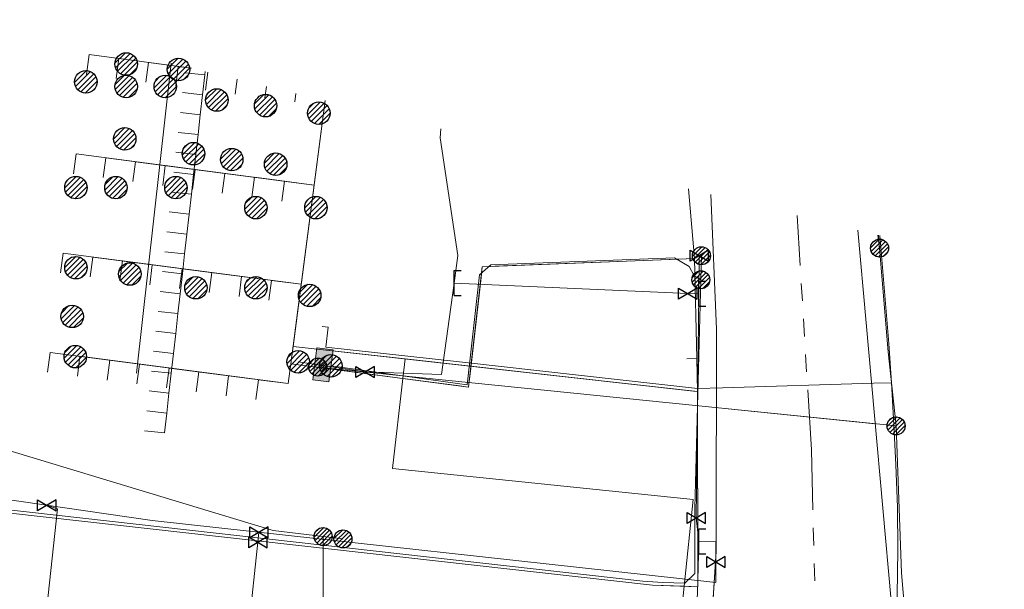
# Model space of a CAD drawing. Header units: metres. Extents: x 197355 to 199157, y 355772 to 356286.
# Tile 219 of 256: x 198149 to 198198, y 356180 to 356208. Entities that reach past the tile are written whole.
import ezdxf
from ezdxf.lldxf.tags import DXFTag

# ---------------------------------------------------------------- set-up
doc = ezdxf.new("R2010")
doc.units = ezdxf.units.M
doc.linetypes.add('RI-GWA', pattern=[18.45, 6, -1.8, 1.75, -1.8, 1.75, -1.8, 1.75, -1.8])
for name, color, linetype, lineweight in [('B-WE-KL-DATA_HULPSTUK_KPNB.V.-S', 90, 'Continuous', 25), ('B-WE-KL-DATA_KABELBUNDEL_KPNB.V.-G', 90, 'Continuous', 18), ('B-WE-KL-DATA_KABELBUNDEL_ZIGGOB.V.-G', 94, 'Continuous', 18), ('B-WE-KL-DATA_TELECOM_REGGEFIBEROPERATORB.V.-G', 90, 'KL-TELECOM-ALGEMEEN-N', 18), ('B-WE-KL-DATA_TELECOM_ZIGGOB.V.-G', 94, 'KL-TELECOM-ALGEMEEN-N', 18), ('B-WE-KL-DATA_ZIGGOB.V.-G', 94, 'KL-DATA-N', 18), ('B-WE-KL-ET_LS_ENEXISNETBEHEERB.V.-G', 190, 'KL-LS-N', 18), ('B-WE-KL-ET_LS_HULPSTUK_ENEXISNETBEHEERB.V.-S', 190, 'Continuous', 25), ('B-WE-KL-ET_LS_KABELBUNDEL_ENEXISNETBEHEERB.V.-G', 190, 'KL-BUNDEL-N', 18), ('B-WE-KL-ET_LS_PUTKAST_ENEXISNETBEHEERB.V.-G', 190, 'Continuous', 18), ('B-WE-KL-ET_LS_PUTKAST_ENEXISNETBEHEERB.V.-V', 190, 'Continuous', 18), ('B-WE-KL-GAS_HULPSTUK_ENEXISNETBEHEERB.V.-S', 30, 'Continuous', 25), ('B-WE-KL-GAS_LD_AANSLUITLEIDING_30 MBAR_PE_40_ENEXISNETBEHEERB.V.-G', 50, 'KL-GAS-LD-N', 18), ('B-WE-KL-GAS_LD_ENEXISNETBEHEERB.V.-G', 50, 'KL-GAS-LD-N', 18), ('B-WE-KL-GAS_LD_HOOFDLEIDING_30 MBAR_PVC_110_ENEXISNETBEHEERB.V.-G', 50, 'KL-GAS-LD-N', 18), ('B-WE-KL-WATER_TRANSPORTLEIDING_NVWATERLEIDINGMAATSCHAPPIJLIMBURG-G', 170, 'KL-WATER-TR-N', 18), ('B-WE-RI-GWA_GEMEENTEROERMOND-G', 30, 'RI-GWA', 18)]:
    doc.layers.add(name, color=color, linetype=linetype, lineweight=lineweight)
doc.styles.get("Standard").update_dxf_attribs({"font": 'isocp.shx'})
doc.linetypes.add('KL-BUNDEL-N', pattern='A,28,-5,[103,NLCS.SHX,S=1.25,R=0,X=0,Y=0],-5,[103,NLCS.SHX,S=1.25,R=0,X=0,Y=0],-5,[103,NLCS.SHX,S=1.25,R=0,X=0,Y=0],-5,[103,NLCS.SHX,S=1.25,R=0,X=0,Y=0],-5', length=53)
tags = doc.linetypes.add('KL-DATA-N', pattern='A,4,-1,[101,NLCS.SHX,S=0.5,R=0,X=0,Y=0],-1,4,-1,["D",Standard,S=1,R=0,X=-0.25,Y=-0.5],-1.5', length=12.5).pattern_tags.tags
tags[18] = DXFTag(74, 10)
tags = doc.linetypes.add('KL-GAS-LD-N', pattern='A,4,-1,[69,NLCS.SHX,S=0.5,R=0,X=0,Y=0],-1,4,-1,["L",Standard,S=1,R=0,X=0.25,Y=-0.5],-2', length=13).pattern_tags.tags
tags[18] = DXFTag(74, 10)
tags = doc.linetypes.add('KL-LS-N', pattern='A,4,-1,[103,NLCS.SHX,S=0.75,R=0,X=0,Y=0],-1,4,-1,["L",Standard,S=1,R=0,X=0,Y=-0.5],-2', length=13).pattern_tags.tags
tags[18] = DXFTag(74, 10)
doc.linetypes.add('KL-TELECOM-ALGEMEEN-N', pattern='A,7,-1,[101,NLCS.SHX,S=0.5,R=0,X=0,Y=0],-1', length=9)
doc.linetypes.add('KL-WATER-TR-N', pattern='A,7,-0.5,[168,NLCS.SHX,S=0.75,R=0,X=0.75,Y=0],-2,[168,NLCS.SHX,S=0.75,R=0,X=0.75,Y=0],-2', length=11.5)

# ---------------------------------------------------------------- blocks, each defined once
blk = doc.blocks.new('SKL-ET_HULP_MOF-SO')
h = blk.add_hatch()
h.set_pattern_fill('ANSI31', color=256, scale=6, style=0)
h.set_pattern_definition([(45, (-2.25, -126.982), (-0.53033, 0.53033), [])])
edge = h.paths.add_edge_path()
edge.add_arc((0, 0), 2.25, 0, 360)
at = {"linetype": 'Continuous'}
blk.add_circle((0, 0), 2.25, dxfattribs=at)
blk = doc.blocks.new('SKL-WTB_HULP_AANSLUITPUNT-SO')
h = blk.add_hatch()
h.set_pattern_fill('ANSI31', color=256, scale=3, style=0)
h.set_pattern_definition([(45, (-1.125, -63.491), (-0.265165, 0.265165), [])])
edge = h.paths.add_edge_path()
edge.add_arc((0, 0), 1.125, 0, 360)
at = {"linetype": 'Continuous'}
blk.add_circle((0, 0), 1.125, dxfattribs=at)
blk = doc.blocks.new('SKL-WTB_HULP_AFSLUITER-SO')
for p, q in [((2.3, 1.37), (-2.3, -1.37)), ((-2.3, 1.37), (2.3, -1.37)), ((2.3, -1.37), (2.3, 1.37))]:
    blk.add_line(p, q)
at = {"ltscale": 0.1}
blk.add_line((-2.3, -1.37), (-2.3, 1.37), dxfattribs=at)
blk = doc.blocks.new('SKL-WTB_HULP_EINDKAP-SO')
for p, q in [((0, -0.625), (0, 0.625)), ((0, 0.625), (0.346, 0.625)), ((0, -0.625), (0.346, -0.625))]:
    blk.add_line(p, q)
blk = doc.blocks.new('SKL-ET_HULP_AANSLUITPUNT-SO')
h = blk.add_hatch()
h.set_pattern_fill('ANSI31', color=256, scale=30, style=0)
h.set_pattern_definition([(45, (-11.25, -634.91), (-2.65165, 2.65165), [])])
edge = h.paths.add_edge_path()
edge.add_arc((0, 0), 11.25, 0, 360)
at = {"linetype": 'Continuous'}
blk.add_circle((0, 0), 11.25, dxfattribs=at)

msp = doc.modelspace()

# ---------------------------------------------------------------- hatches: boundary and pattern name
at = {"layer": 'B-WE-KL-ET_LS_PUTKAST_ENEXISNETBEHEERB.V.-V'}
msp.add_hatch(color=256, dxfattribs=at).paths.add_polyline_path([(198164.145, 356190.294), (198164.151, 356190.297), (198164.154, 356190.303), (198164.361, 356191.894), (198164.353, 356191.9), (198163.555, 356192.003), (198163.549, 356191.995), (198163.342, 356190.404), (198163.35, 356190.398), (198164.144, 356190.294)])

# ---------------------------------------------------------------- linework, layer by layer
at = {"layer": 'B-WE-KL-DATA_KABELBUNDEL_KPNB.V.-G', "ltscale": 0.5, "flags": 128}
for points in [[(198191.685, 356196.977), (198191.599, 356197.633)], [(198191.685, 356196.977), (198191.631, 356197.625)], [(198192.512, 356188.097), (198192.117, 356191.793), (198191.685, 356196.977)], [(198192.512, 356188.097), (198165.049, 356190.887), (198163.59, 356191.034)], [(198183.954, 356188.966), (198191.46, 356188.203)], [(198192.512, 356188.097), (198192.784, 356180.764), (198193.339, 356174.286), (198193.389, 356170.085), (198192.844, 356159.532), (198205.847, 356150.211)]]:
    msp.add_lwpolyline(points, dxfattribs=at)
at = {"layer": 'B-WE-KL-DATA_KABELBUNDEL_ZIGGOB.V.-G', "ltscale": 0.5, "flags": 128}
for points in [[(198147.414, 356208.368), (198144.492, 356184.162), (198180.334, 356180.138), (198181.92, 356180.085)], [(198182.439, 356196.452), (198182.13, 356199.933)], [(198181.647, 356196.422), (198172.451, 356196.069)], [(198182.439, 356196.452), (198181.647, 356196.422)], [(198182.547, 356191.462), (198182.439, 356196.452)], [(198172.451, 356196.069), (198171.818, 356196.045), (198171.756, 356195.504)], [(198171.756, 356195.504), (198171.253, 356191.075)], [(198163.689, 356191.918), (198163.887, 356191.896)], [(198163.887, 356191.896), (198167.956, 356191.442)], [(198167.846, 356190.466), (198167.956, 356191.442)], [(198167.956, 356191.442), (198171.253, 356191.075)], [(198182.047, 356191.451), (198182.547, 356191.462)], [(198182.58, 356189.812), (198182.547, 356191.462)], [(198167.846, 356190.466), (198163.59, 356191.023)], [(198171.253, 356191.075), (198171.225, 356190.828)], [(198171.253, 356191.075), (198182.376, 356189.835)], [(198181.92, 356180.085), (198182.365, 356184.422), (198167.337, 356185.965), (198167.846, 356190.466)], [(198168.495, 356190.381), (198167.846, 356190.466)], [(198171.225, 356190.828), (198171.135, 356190.036), (198170.566, 356190.11)], [(198170.566, 356190.11), (198168.495, 356190.381)], [(198181.92, 356180.085), (198182.599, 356180.062), (198182.58, 356189.812)], [(198182.376, 356189.835), (198182.58, 356189.812)], [(198181.92, 356180.085), (198180.96, 356170.738)]]:
    msp.add_lwpolyline(points, dxfattribs=at)
at = {"layer": 'B-WE-KL-DATA_TELECOM_REGGEFIBEROPERATORB.V.-G', "ltscale": 0.5, "flags": 128}
for points in [[(198190.778, 356159.131), (198191.133, 356162.195), (198191.347, 356164.168), (198191.517, 356165.884), (198191.752, 356168.014), (198191.982, 356170.418), (198192.171, 356172.694), (198192.329, 356175.128), (198192.45, 356177.14), (198192.566, 356179.642), (198192.604, 356181.883), (198192.587, 356184.04), (198192.501, 356186.153), (198192.407, 356188.163), (198192.281, 356190.253), (198192.142, 356192.217), (198191.703, 356197.607)], [(198163.816, 356193.063), (198164.114, 356193.034), (198164.004, 356192.036), (198170.836, 356191.275), (198182.58, 356189.969), (198183.834, 356190.005), (198191.384, 356190.226), (198192.281, 356190.253), (198192.407, 356188.163), (198192.501, 356186.153), (198192.587, 356184.04), (198192.604, 356181.883), (198192.566, 356179.642), (198192.45, 356177.14), (198192.329, 356175.128), (198192.171, 356172.694), (198191.982, 356170.418), (198191.752, 356168.014), (198191.517, 356165.884), (198191.347, 356164.168), (198191.133, 356162.195), (198190.778, 356159.131)]]:
    msp.add_lwpolyline(points, dxfattribs=at)
at = {"layer": 'B-WE-KL-DATA_TELECOM_ZIGGOB.V.-G', "ltscale": 0.5, "flags": 128}
for points in [[(198147.414, 356208.368), (198144.492, 356184.162), (198180.334, 356180.138), (198181.92, 356180.085)], [(198147.414, 356208.368), (198144.492, 356184.162), (198180.334, 356180.138), (198182.599, 356180.062), (198182.58, 356189.922), (198182.547, 356191.462), (198182.047, 356191.451)], [(198152.025, 356205.651), (198152.155, 356206.643), (198157.277, 356205.971)], [(198157.277, 356205.971), (198153.643, 356206.448), (198153.513, 356205.456)], [(198155, 356205.261), (198155.13, 356206.253), (198157.277, 356205.971)], [(198156.488, 356205.066), (198156.619, 356206.058), (198157.277, 356205.971)], [(198157.979, 356204.871), (198158.097, 356205.772)], [(198159.466, 356204.676), (198159.563, 356205.416)], [(198160.953, 356204.48), (198161.029, 356205.06)], [(198163.963, 356204.347), (198162.242, 356191.2), (198171.135, 356190.036), (198171.818, 356196.045), (198182.439, 356196.452), (198182.547, 356191.462), (198182.047, 356191.451)], [(198163.963, 356204.347), (198162.242, 356191.2), (198171.135, 356190.036), (198171.818, 356196.045), (198182.439, 356196.452), (198182.547, 356191.462), (198182.047, 356191.451)], [(198163.963, 356204.347), (198162.242, 356191.2), (198171.135, 356190.036), (198171.818, 356196.045), (198182.439, 356196.452), (198182.547, 356191.462), (198182.047, 356191.451)], [(198163.963, 356204.347), (198162.242, 356191.2), (198171.135, 356190.036), (198171.818, 356196.045), (198182.439, 356196.452), (198182.547, 356191.462), (198182.047, 356191.451)], [(198163.963, 356204.347), (198162.242, 356191.2), (198171.135, 356190.036), (198171.818, 356196.045), (198182.439, 356196.452), (198182.547, 356191.462), (198182.047, 356191.451)], [(198163.963, 356204.347), (198162.242, 356191.2), (198171.135, 356190.036), (198171.818, 356196.045), (198182.439, 356196.452), (198182.547, 356191.462), (198182.047, 356191.451)], [(198163.963, 356204.347), (198162.242, 356191.2), (198171.135, 356190.036), (198171.818, 356196.045), (198182.439, 356196.452), (198182.547, 356191.462), (198182.047, 356191.451)], [(198163.963, 356204.347), (198162.242, 356191.2), (198171.135, 356190.036), (198171.818, 356196.045), (198182.439, 356196.452), (198182.547, 356191.462), (198182.047, 356191.451)], [(198163.963, 356204.347), (198162.242, 356191.2), (198171.135, 356190.036), (198171.818, 356196.045), (198182.439, 356196.452), (198182.547, 356191.462), (198182.047, 356191.451)], [(198163.963, 356204.347), (198162.242, 356191.2), (198171.135, 356190.036), (198171.818, 356196.045), (198182.439, 356196.452), (198182.547, 356191.462), (198182.047, 356191.451)], [(198163.963, 356204.347), (198162.242, 356191.2), (198171.135, 356190.036), (198171.818, 356196.045), (198182.439, 356196.452), (198182.547, 356191.462), (198182.047, 356191.451)], [(198163.963, 356204.347), (198162.242, 356191.2), (198171.135, 356190.036), (198171.818, 356196.045), (198182.439, 356196.452), (198182.547, 356191.462), (198182.047, 356191.451)], [(198163.963, 356204.347), (198162.242, 356191.2), (198171.135, 356190.036), (198171.818, 356196.045), (198182.439, 356196.452), (198182.547, 356191.462), (198182.047, 356191.451)], [(198163.963, 356204.347), (198162.242, 356191.2), (198171.135, 356190.036), (198171.818, 356196.045), (198182.439, 356196.452), (198182.547, 356191.462), (198182.047, 356191.451)], [(198163.963, 356204.347), (198162.242, 356191.2), (198171.135, 356190.036), (198171.818, 356196.045), (198182.439, 356196.452), (198182.547, 356191.462), (198182.047, 356191.451)], [(198163.963, 356204.347), (198162.242, 356191.2), (198171.135, 356190.036), (198171.818, 356196.045), (198182.439, 356196.452), (198182.547, 356191.462), (198182.047, 356191.451)], [(198163.963, 356204.347), (198162.242, 356191.2), (198171.135, 356190.036), (198171.818, 356196.045), (198182.439, 356196.452), (198182.547, 356191.462), (198182.047, 356191.451)], [(198163.963, 356204.347), (198162.242, 356191.2), (198171.135, 356190.036), (198171.818, 356196.045), (198182.439, 356196.452), (198182.547, 356191.462), (198182.047, 356191.451)], [(198163.963, 356204.347), (198162.242, 356191.2), (198171.135, 356190.036), (198171.818, 356196.045), (198182.439, 356196.452), (198182.547, 356191.462), (198182.047, 356191.451)], [(198163.963, 356204.347), (198162.242, 356191.2), (198171.135, 356190.036), (198171.818, 356196.045), (198182.439, 356196.452), (198182.547, 356191.462), (198182.047, 356191.451)], [(198163.963, 356204.347), (198162.242, 356191.2), (198171.135, 356190.036), (198171.818, 356196.045), (198182.439, 356196.452), (198182.547, 356191.462), (198182.047, 356191.451)], [(198163.963, 356204.347), (198162.242, 356191.2), (198171.135, 356190.036), (198171.818, 356196.045), (198182.439, 356196.452), (198182.547, 356191.462), (198182.047, 356191.451)], [(198163.963, 356204.347), (198162.242, 356191.2), (198171.135, 356190.036), (198171.818, 356196.045), (198182.439, 356196.452), (198182.547, 356191.462), (198182.047, 356191.451)], [(198163.963, 356204.347), (198162.242, 356191.2), (198171.135, 356190.036), (198171.818, 356196.045), (198182.439, 356196.452), (198182.547, 356191.462), (198182.047, 356191.451)], [(198163.963, 356204.347), (198162.242, 356191.2), (198171.135, 356190.036), (198171.818, 356196.045), (198182.439, 356196.452), (198182.547, 356191.462), (198182.047, 356191.451)], [(198182.047, 356191.451), (198182.547, 356191.462), (198182.58, 356189.922), (198182.58, 356189.812), (198162.356, 356192.067), (198163.963, 356204.347)], [(198182.047, 356191.451), (198182.547, 356191.462), (198182.58, 356189.922), (198182.58, 356189.812), (198162.356, 356192.067), (198163.963, 356204.347)], [(198182.047, 356191.451), (198182.547, 356191.462), (198182.58, 356189.922), (198182.58, 356189.812), (198162.356, 356192.067), (198163.963, 356204.347)], [(198182.047, 356191.451), (198182.547, 356191.462), (198182.58, 356189.922), (198182.58, 356189.812), (198162.356, 356192.067), (198163.963, 356204.347)], [(198182.047, 356191.451), (198182.547, 356191.462), (198182.58, 356189.922), (198182.58, 356189.812), (198162.356, 356192.067), (198163.963, 356204.347)], [(198182.047, 356191.451), (198182.547, 356191.462), (198182.58, 356189.922), (198182.58, 356189.812), (198162.356, 356192.067), (198163.963, 356204.347)], [(198182.047, 356191.451), (198182.547, 356191.462), (198182.58, 356189.922), (198182.58, 356189.812), (198162.356, 356192.067), (198163.963, 356204.347)], [(198182.047, 356191.451), (198182.547, 356191.462), (198182.58, 356189.922), (198182.58, 356189.812), (198162.356, 356192.067), (198163.963, 356204.347)], [(198182.047, 356191.451), (198182.547, 356191.462), (198182.58, 356189.922), (198182.58, 356189.812), (198162.356, 356192.067), (198163.963, 356204.347)], [(198182.047, 356191.451), (198182.547, 356191.462), (198182.58, 356189.922), (198182.58, 356189.812), (198162.356, 356192.067), (198163.963, 356204.347)], [(198182.047, 356191.451), (198182.547, 356191.462), (198182.58, 356189.922), (198182.58, 356189.812), (198162.356, 356192.067), (198163.963, 356204.347)], [(198182.047, 356191.451), (198182.547, 356191.462), (198182.58, 356189.922), (198182.58, 356189.812), (198162.356, 356192.067), (198163.963, 356204.347)], [(198182.047, 356191.451), (198182.547, 356191.462), (198182.58, 356189.922), (198182.58, 356189.812), (198162.356, 356192.067), (198163.963, 356204.347)], [(198182.047, 356191.451), (198182.547, 356191.462), (198182.58, 356189.922), (198182.58, 356189.812), (198162.356, 356192.067), (198163.963, 356204.347)], [(198182.047, 356191.451), (198182.547, 356191.462), (198182.58, 356189.922), (198182.58, 356189.812), (198162.356, 356192.067), (198163.963, 356204.347)], [(198182.047, 356191.451), (198182.547, 356191.462), (198182.58, 356189.922), (198182.58, 356189.812), (198162.356, 356192.067), (198163.963, 356204.347)], [(198182.047, 356191.451), (198182.547, 356191.462), (198182.58, 356189.922), (198182.58, 356189.812), (198162.356, 356192.067), (198163.963, 356204.347)], [(198182.047, 356191.451), (198182.547, 356191.462), (198182.58, 356189.922), (198182.58, 356189.812), (198162.356, 356192.067), (198163.963, 356204.347)], [(198182.047, 356191.451), (198182.547, 356191.462), (198182.58, 356189.922), (198182.58, 356189.812), (198162.356, 356192.067), (198163.963, 356204.347)], [(198182.047, 356191.451), (198182.547, 356191.462), (198182.58, 356189.922), (198182.58, 356189.812), (198162.356, 356192.067), (198163.963, 356204.347)], [(198162.441, 356204.285), (198162.496, 356204.703)], [(198151.375, 356200.694), (198151.505, 356201.686), (198163.41, 356200.124)], [(198152.863, 356200.499), (198152.993, 356201.491), (198163.41, 356200.124)], [(198163.41, 356200.124), (198154.48, 356201.296), (198154.349, 356200.304)], [(198163.41, 356200.124), (198155.968, 356201.101), (198155.838, 356200.109)], [(198163.41, 356200.124), (198157.457, 356200.905), (198157.327, 356199.914)], [(198163.41, 356200.124), (198158.945, 356200.71), (198158.815, 356199.719)], [(198163.41, 356200.124), (198160.433, 356200.515), (198160.303, 356199.525)], [(198163.41, 356200.124), (198161.922, 356200.319), (198161.793, 356199.33)], [(198182.047, 356191.451), (198182.547, 356191.462), (198182.439, 356196.452), (198171.818, 356196.045), (198171.135, 356190.036), (198162.242, 356191.2), (198163.41, 356200.124)], [(198182.047, 356191.451), (198182.547, 356191.462), (198182.439, 356196.452), (198171.818, 356196.045), (198171.135, 356190.036), (198162.242, 356191.2), (198163.41, 356200.124)], [(198182.047, 356191.451), (198182.547, 356191.462), (198182.439, 356196.452), (198171.818, 356196.045), (198171.135, 356190.036), (198162.242, 356191.2), (198163.41, 356200.124)], [(198182.047, 356191.451), (198182.547, 356191.462), (198182.439, 356196.452), (198171.818, 356196.045), (198171.135, 356190.036), (198162.242, 356191.2), (198163.41, 356200.124)], [(198182.047, 356191.451), (198182.547, 356191.462), (198182.439, 356196.452), (198171.818, 356196.045), (198171.135, 356190.036), (198162.242, 356191.2), (198163.41, 356200.124)], [(198182.047, 356191.451), (198182.547, 356191.462), (198182.439, 356196.452), (198171.818, 356196.045), (198171.135, 356190.036), (198162.242, 356191.2), (198163.41, 356200.124)], [(198182.047, 356191.451), (198182.547, 356191.462), (198182.58, 356189.922), (198182.58, 356189.812), (198162.356, 356192.067), (198163.41, 356200.124)], [(198182.047, 356191.451), (198182.547, 356191.462), (198182.58, 356189.922), (198182.58, 356189.812), (198162.356, 356192.067), (198163.41, 356200.124)], [(198182.047, 356191.451), (198182.547, 356191.462), (198182.439, 356196.452), (198182.13, 356199.933)], [(198150.725, 356195.736), (198150.854, 356196.728), (198162.762, 356195.17), (198162.356, 356192.067), (198182.58, 356189.812), (198182.58, 356189.922), (198182.547, 356191.462), (198182.047, 356191.451)], [(198152.212, 356195.541), (198152.342, 356196.533), (198162.762, 356195.17)], [(198153.699, 356195.346), (198153.829, 356196.338), (198162.762, 356195.17), (198162.242, 356191.2), (198171.135, 356190.036), (198171.818, 356196.045), (198182.439, 356196.452), (198182.547, 356191.462), (198182.047, 356191.451)], [(198159.654, 356194.567), (198159.784, 356195.559), (198162.762, 356195.17), (198162.242, 356191.2), (198171.135, 356190.036), (198171.818, 356196.045), (198182.439, 356196.452), (198182.547, 356191.462), (198182.047, 356191.451)], [(198182.047, 356191.451), (198182.547, 356191.462), (198182.439, 356196.452), (198171.818, 356196.045), (198171.135, 356190.036), (198162.242, 356191.2), (198162.112, 356190.208)], [(198182.047, 356191.451), (198182.547, 356191.462), (198182.439, 356196.452), (198171.818, 356196.045), (198171.135, 356190.036), (198162.242, 356191.2), (198162.112, 356190.208)], [(198182.047, 356191.451), (198182.547, 356191.462), (198182.439, 356196.452), (198171.818, 356196.045), (198171.135, 356190.036), (198162.242, 356191.2), (198162.112, 356190.208)], [(198182.047, 356191.451), (198182.547, 356191.462), (198182.439, 356196.452), (198171.818, 356196.045), (198171.135, 356190.036), (198162.242, 356191.2), (198162.112, 356190.208)], [(198182.047, 356191.451), (198182.547, 356191.462), (198182.439, 356196.452), (198171.818, 356196.045), (198171.135, 356190.036), (198162.242, 356191.2), (198162.112, 356190.208)], [(198182.047, 356191.451), (198182.547, 356191.462), (198182.439, 356196.452), (198171.818, 356196.045), (198171.135, 356190.036), (198162.242, 356191.2), (198162.762, 356195.17)], [(198182.047, 356191.451), (198182.547, 356191.462), (198182.439, 356196.452), (198171.818, 356196.045), (198171.135, 356190.036), (198162.242, 356191.2), (198162.762, 356195.17)], [(198182.047, 356191.451), (198182.547, 356191.462), (198182.439, 356196.452), (198171.818, 356196.045), (198171.135, 356190.036), (198162.242, 356191.2), (198162.762, 356195.17)], [(198182.047, 356191.451), (198182.547, 356191.462), (198182.439, 356196.452), (198171.818, 356196.045), (198171.135, 356190.036), (198162.242, 356191.2), (198162.762, 356195.17)], [(198155.188, 356195.152), (198155.318, 356196.143), (198162.762, 356195.17)], [(198156.676, 356194.957), (198156.806, 356195.948), (198162.762, 356195.17)], [(198158.165, 356194.762), (198158.295, 356195.754), (198162.762, 356195.17)], [(198161.143, 356194.372), (198161.273, 356195.364), (198162.762, 356195.17)], [(198182.047, 356191.451), (198182.547, 356191.462), (198182.58, 356189.922), (198182.58, 356189.812), (198162.356, 356192.067), (198162.762, 356195.17)], [(198182.047, 356191.451), (198182.547, 356191.462), (198182.58, 356189.922), (198182.58, 356189.812), (198162.356, 356192.067), (198162.112, 356190.208)], [(198182.047, 356191.451), (198182.547, 356191.462), (198182.58, 356189.922), (198182.58, 356189.812), (198162.356, 356192.067), (198162.112, 356190.208)], [(198182.047, 356191.451), (198182.547, 356191.462), (198182.58, 356189.922), (198182.58, 356189.812), (198162.356, 356192.067), (198162.112, 356190.208)], [(198150.084, 356190.777), (198150.214, 356191.768), (198162.112, 356190.208)], [(198151.572, 356190.581), (198151.702, 356191.573), (198162.112, 356190.208)], [(198153.059, 356190.386), (198153.189, 356191.378), (198162.112, 356190.208)], [(198162.112, 356190.208), (198154.676, 356191.183), (198154.546, 356190.191)], [(198162.112, 356190.208), (198156.163, 356190.988), (198156.033, 356189.996)], [(198162.112, 356190.208), (198157.65, 356190.793), (198157.52, 356189.801)], [(198162.112, 356190.208), (198159.137, 356190.598), (198159.007, 356189.606)], [(198162.112, 356190.208), (198160.625, 356190.403), (198160.495, 356189.412)], [(198181.92, 356180.085), (198180.96, 356170.738), (198181.555, 356170.674), (198181.235, 356167.697), (198177.66, 356135.606), (198177.356, 356135.63), (198165.87, 356136.809), (198162.178, 356103.558), (198160.931, 356094.138), (198161.916, 356092.597), (198162.761, 356090.755), (198165.746, 356086.241), (198164.399, 356079.033), (198163.919, 356079.183)]]:
    msp.add_lwpolyline(points, dxfattribs=at)
at = {"layer": 'B-WE-KL-DATA_ZIGGOB.V.-G', "ltscale": 0.5, "flags": 128}
for points in [[(198182.047, 356191.451), (198182.547, 356191.462), (198182.439, 356196.452), (198182.13, 356199.933)], [(198181.647, 356196.422), (198172.451, 356196.069)], [(198171.756, 356195.504), (198171.225, 356190.828)], [(198163.887, 356191.896), (198182.376, 356189.835)], [(198170.566, 356190.11), (198168.495, 356190.381)]]:
    msp.add_lwpolyline(points, dxfattribs=at)
at = {"layer": 'B-WE-KL-ET_LS_ENEXISNETBEHEERB.V.-G', "ltscale": 0.5, "flags": 128}
for points in [[(198163.86, 356182.57), (198161.354, 356182.868), (198140.478, 356189.176), (198139.399, 356190.305), (198138.357, 356202.095), (198138.322, 356202.888), (198136.248, 356208.389)], [(198182.749, 356195.395), (198182.455, 356183.999), (198182.443, 356182.999), (198182.448, 356180.717), (198181.949, 356180.234), (198180.844, 356180.271), (198179.848, 356180.343), (198145.156, 356184.239), (198144.719, 356184.791), (198147.56, 356208.332)], [(198183.241, 356199.663), (198183.528, 356192.929), (198183.521, 356182.285), (198183.511, 356181.845), (198183.493, 356181.534), (198183.21, 356177.163), (198182.87, 356172.797), (198181.667, 356161.028), (198180.049, 356149.309), (198179.962, 356148.76), (198179.16, 356143.901), (198178.479, 356139.901), (198179.102, 356139.115), (198180.048, 356138.875)], [(198192.271, 356179.357), (198190.604, 356197.874)], [(198164.248, 356191.097), (198170.576, 356190.21), (198171.071, 356190.143), (198171.686, 356195.636), (198172.242, 356196.151), (198181.433, 356196.486), (198182.166, 356196.062), (198182.411, 356195.597), (198182.749, 356195.395)], [(198182.78, 356196.595), (198182.749, 356195.395)], [(198163.86, 356182.57), (198163.851, 356171.611)], [(198164.853, 356182.452), (198163.86, 356182.57)]]:
    msp.add_lwpolyline(points, dxfattribs=at)
at = {"layer": 'B-WE-KL-ET_LS_KABELBUNDEL_ENEXISNETBEHEERB.V.-G', "ltscale": 0.5, "flags": 128}
for points in [[(198163.86, 356182.57), (198161.354, 356182.868), (198140.478, 356189.176), (198139.399, 356190.305), (198138.357, 356202.095), (198138.322, 356202.888), (198136.248, 356208.389)], [(198182.749, 356195.395), (198182.455, 356183.999), (198182.443, 356182.999), (198182.448, 356180.717), (198181.949, 356180.234), (198180.844, 356180.271), (198179.848, 356180.343), (198145.156, 356184.239), (198144.719, 356184.791), (198147.56, 356208.332)], [(198183.241, 356199.663), (198183.528, 356192.929), (198183.521, 356182.285), (198183.511, 356181.845), (198183.21, 356177.163), (198182.87, 356172.797), (198181.667, 356161.028), (198180.049, 356149.309), (198179.962, 356148.76), (198179.16, 356143.901), (198178.479, 356139.901), (198179.102, 356139.115)], [(198164.248, 356191.097), (198170.576, 356190.21), (198171.071, 356190.143), (198171.686, 356195.636), (198172.242, 356196.151), (198181.433, 356196.486), (198182.166, 356196.062), (198182.411, 356195.597), (198182.749, 356195.395)], [(198182.78, 356196.595), (198182.749, 356195.395)], [(198163.86, 356182.57), (198163.851, 356171.611)], [(198164.853, 356182.452), (198163.86, 356182.57)]]:
    msp.add_lwpolyline(points, dxfattribs=at)
at = {"layer": 'B-WE-KL-ET_LS_PUTKAST_ENEXISNETBEHEERB.V.-G', "ltscale": 0.5, "flags": 128}
msp.add_lwpolyline([(198164.145, 356190.294), (198164.151, 356190.297), (198164.154, 356190.303), (198164.361, 356191.894), (198164.353, 356191.9), (198163.555, 356192.003), (198163.549, 356191.995), (198163.342, 356190.404), (198163.35, 356190.398), (198164.144, 356190.294), (198164.145, 356190.294)], close=True, dxfattribs=at)
at = {"layer": 'B-WE-KL-GAS_LD_AANSLUITLEIDING_30 MBAR_PE_40_ENEXISNETBEHEERB.V.-G', "ltscale": 0.5, "flags": 128}
msp.add_lwpolyline([(198150.043, 356184.133), (198150.57, 356183.956), (198149.579, 356174.71)], dxfattribs=at)
at = {"layer": 'B-WE-KL-GAS_LD_ENEXISNETBEHEERB.V.-G', "ltscale": 0.5, "flags": 128}
msp.add_lwpolyline([(198165.962, 356190.796), (198162.614, 356191.294)], dxfattribs=at)
at = {"layer": 'B-WE-KL-GAS_LD_HOOFDLEIDING_30 MBAR_PVC_110_ENEXISNETBEHEERB.V.-G', "ltscale": 0.5, "flags": 128}
for points in [[(198170.413, 356195.229), (198170.605, 356196.615), (198169.707, 356202.492), (198169.742, 356202.943)], [(198182.649, 356194.701), (198182.672, 356196.601)], [(198170.413, 356195.229), (198169.782, 356190.671), (198165.962, 356190.796)], [(198182.099, 356194.707), (198170.413, 356195.229)], [(198182.649, 356194.701), (198182.099, 356194.707)], [(198182.517, 356183.499), (198182.649, 356194.701)], [(198135.413, 356186.256), (198155.317, 356183.368), (198183.506, 356180.277), (198183.506, 356181.295)], [(198182.654, 356182.338), (198182.517, 356183.499)], [(198160.651, 356182.783), (198160.598, 356182.286)], [(198160.598, 356182.286), (198159.689, 356173.835)], [(198179.534, 356154.568), (198179.794, 356156.815), (198180.349, 356160.003), (198180.809, 356163.427), (198181.796, 356170.275), (198182.272, 356174.544), (198182.575, 356179.758), (198182.654, 356182.338)], [(198183.506, 356181.295), (198183.506, 356182.312), (198182.654, 356182.338)]]:
    msp.add_lwpolyline(points, dxfattribs=at)
at = {"layer": 'B-WE-KL-WATER_TRANSPORTLEIDING_NVWATERLEIDINGMAATSCHAPPIJLIMBURG-G', "ltscale": 0.5, "flags": 128}
for points in [[(198154.527, 356190.739), (198156.258, 356206.219)], [(198157.942, 356205.63), (198156.948, 356205.742)], [(198157.962, 356205.805), (198157.942, 356205.63)], [(198157.942, 356205.63), (198157.83, 356204.636)], [(198157.83, 356204.636), (198156.836, 356204.748)], [(198157.83, 356204.636), (198157.718, 356203.643)], [(198157.718, 356203.643), (198156.724, 356203.755)], [(198157.718, 356203.643), (198157.606, 356202.649)], [(198157.606, 356202.649), (198156.612, 356202.761)], [(198157.606, 356202.649), (198157.494, 356201.655)], [(198157.494, 356201.655), (198156.5, 356201.767)], [(198157.494, 356201.655), (198157.382, 356200.662)], [(198157.382, 356200.662), (198156.389, 356200.773)], [(198157.382, 356200.662), (198157.271, 356199.668)], [(198157.271, 356199.668), (198156.277, 356199.78)], [(198157.271, 356199.668), (198157.159, 356198.674)], [(198157.159, 356198.674), (198156.165, 356198.786)], [(198157.159, 356198.674), (198157.047, 356197.68)], [(198157.047, 356197.68), (198156.053, 356197.792)], [(198157.047, 356197.68), (198156.935, 356196.687)], [(198156.935, 356196.687), (198155.941, 356196.799)], [(198156.935, 356196.687), (198156.823, 356195.693)], [(198156.823, 356195.693), (198155.829, 356195.805)], [(198156.823, 356195.693), (198156.711, 356194.699)], [(198156.711, 356194.699), (198155.717, 356194.811)], [(198156.711, 356194.699), (198156.599, 356193.705)], [(198156.599, 356193.705), (198155.606, 356193.817)], [(198156.599, 356193.705), (198156.488, 356192.712)], [(198156.488, 356192.712), (198155.494, 356192.824)], [(198156.488, 356192.712), (198156.376, 356191.718)], [(198156.376, 356191.718), (198155.382, 356191.83)], [(198156.376, 356191.718), (198156.264, 356190.724)], [(198156.264, 356190.724), (198155.27, 356190.836)], [(198156.264, 356190.724), (198156.152, 356189.731)], [(198156.152, 356189.731), (198155.158, 356189.842)], [(198156.152, 356189.731), (198156.04, 356188.737)], [(198156.04, 356188.737), (198155.928, 356187.743), (198154.934, 356187.855)], [(198156.04, 356188.737), (198155.046, 356188.849)]]:
    msp.add_lwpolyline(points, dxfattribs=at)
at = {"layer": 'B-WE-RI-GWA_GEMEENTEROERMOND-G', "ltscale": 0.5, "flags": 128}
for points in [[(198188.274, 356186.903), (198187.566, 356198.612)], [(198188.274, 356186.903), (198188.949, 356160.405)]]:
    msp.add_lwpolyline(points, dxfattribs=at)

# ---------------------------------------------------------------- block references
at = {"layer": 'B-WE-KL-DATA_HULPSTUK_KPNB.V.-S', "xscale": 0.2, "yscale": 0.2, "zscale": 0.2}
for p in [(198191.685, 356196.977), (198191.685, 356196.977), (198191.685, 356196.977), (198163.59, 356191.034), (198192.512, 356188.097), (198192.512, 356188.097), (198192.512, 356188.097)]:
    msp.add_blockref('SKL-ET_HULP_MOF-SO', p, dxfattribs=at)
at = {"layer": 'B-WE-KL-ET_LS_HULPSTUK_ENEXISNETBEHEERB.V.-S'}
for name, p, xscale, yscale, zscale in [('SKL-ET_HULP_AANSLUITPUNT-SO', (198154.008, 356206.176), 0.05, 0.05, 0.05), ('SKL-ET_HULP_AANSLUITPUNT-SO', (198156.632, 356205.899), 0.05, 0.05, 0.05), ('SKL-ET_HULP_AANSLUITPUNT-SO', (198151.994, 356205.285), 0.05, 0.05, 0.05), ('SKL-ET_HULP_AANSLUITPUNT-SO', (198158.543, 356204.377), 0.05, 0.05, 0.05), ('SKL-ET_HULP_AANSLUITPUNT-SO', (198160.985, 356204.096), 0.05, 0.05, 0.05), ('SKL-ET_HULP_AANSLUITPUNT-SO', (198163.648, 356203.717), 0.05, 0.05, 0.05), ('SKL-ET_HULP_AANSLUITPUNT-SO', (198153.939, 356202.438), 0.05, 0.05, 0.05), ('SKL-ET_HULP_AANSLUITPUNT-SO', (198157.382, 356201.696), 0.05, 0.05, 0.05), ('SKL-ET_HULP_AANSLUITPUNT-SO', (198161.487, 356201.172), 0.05, 0.05, 0.05), ('SKL-ET_HULP_AANSLUITPUNT-SO', (198151.5, 356200), 0.05, 0.05, 0.05), ('SKL-ET_HULP_AANSLUITPUNT-SO', (198153.5, 356200), 0.05, 0.05, 0.05), ('SKL-ET_HULP_AANSLUITPUNT-SO', (198156.5, 356200), 0.05, 0.05, 0.05), ('SKL-ET_HULP_AANSLUITPUNT-SO', (198160.5, 356199), 0.05, 0.05, 0.05), ('SKL-ET_HULP_AANSLUITPUNT-SO', (198163.5, 356199), 0.05, 0.05, 0.05), ('SKL-ET_HULP_MOF-SO', (198182.78, 356196.595), 0.2, 0.2, 0.2), ('SKL-ET_HULP_AANSLUITPUNT-SO', (198151.5, 356196), 0.05, 0.05, 0.05), ('SKL-ET_HULP_AANSLUITPUNT-SO', (198154.196, 356195.685), 0.05, 0.05, 0.05), ('SKL-ET_HULP_AANSLUITPUNT-SO', (198157.5, 356195), 0.05, 0.05, 0.05), ('SKL-ET_HULP_AANSLUITPUNT-SO', (198160.5, 356195), 0.05, 0.05, 0.05), ('SKL-ET_HULP_MOF-SO', (198182.749, 356195.395), 0.2, 0.2, 0.2), ('SKL-ET_HULP_AANSLUITPUNT-SO', (198163.187, 356194.617), 0.05, 0.05, 0.05), ('SKL-ET_HULP_AANSLUITPUNT-SO', (198151.314, 356193.567), 0.05, 0.05, 0.05), ('SKL-ET_HULP_AANSLUITPUNT-SO', (198151.468, 356191.557), 0.05, 0.05, 0.05), ('SKL-ET_HULP_AANSLUITPUNT-SO', (198164.248, 356191.097), 0.05, 0.05, 0.05), ('SKL-ET_HULP_MOF-SO', (198163.86, 356182.57), 0.2, 0.2, 0.2), ('SKL-ET_HULP_MOF-SO', (198164.853, 356182.452), 0.2, 0.2, 0.2)]:
    msp.add_blockref(name, p, dxfattribs=dict(at, xscale=xscale, yscale=yscale, zscale=zscale))
at = {"layer": 'B-WE-KL-GAS_HULPSTUK_ENEXISNETBEHEERB.V.-S'}
for name, p, xscale, yscale, zscale in [('SKL-WTB_HULP_AANSLUITPUNT-SO', (198151.994, 356205.285), 0.5, 0.5, 0.5), ('SKL-WTB_HULP_AANSLUITPUNT-SO', (198154.008, 356205.056), 0.5, 0.5, 0.5), ('SKL-WTB_HULP_AANSLUITPUNT-SO', (198155.966, 356205.051), 0.5, 0.5, 0.5), ('SKL-WTB_HULP_AANSLUITPUNT-SO', (198158.543, 356204.377), 0.5, 0.5, 0.5), ('SKL-WTB_HULP_AANSLUITPUNT-SO', (198160.985, 356204.096), 0.5, 0.5, 0.5), ('SKL-WTB_HULP_AANSLUITPUNT-SO', (198163.648, 356203.717), 0.5, 0.5, 0.5), ('SKL-WTB_HULP_AANSLUITPUNT-SO', (198153.939, 356202.438), 0.5, 0.5, 0.5), ('SKL-WTB_HULP_AANSLUITPUNT-SO', (198157.382, 356201.696), 0.5, 0.5, 0.5), ('SKL-WTB_HULP_AANSLUITPUNT-SO', (198159.29, 356201.4), 0.5, 0.5, 0.5), ('SKL-WTB_HULP_AANSLUITPUNT-SO', (198151.5, 356200), 0.5, 0.5, 0.5), ('SKL-WTB_HULP_AANSLUITPUNT-SO', (198153.5, 356200), 0.5, 0.5, 0.5), ('SKL-WTB_HULP_AANSLUITPUNT-SO', (198156.5, 356200), 0.5, 0.5, 0.5), ('SKL-WTB_HULP_AANSLUITPUNT-SO', (198160.5, 356199), 0.5, 0.5, 0.5), ('SKL-WTB_HULP_AANSLUITPUNT-SO', (198163.5, 356199), 0.5, 0.5, 0.5), ('SKL-WTB_HULP_AFSLUITER-SO', (198182.672, 356196.601), 0.2, 0.2, 0.2), ('SKL-WTB_HULP_AANSLUITPUNT-SO', (198151.5, 356196), 0.5, 0.5, 0.5), ('SKL-WTB_HULP_AANSLUITPUNT-SO', (198154.196, 356195.685), 0.5, 0.5, 0.5), ('SKL-WTB_HULP_AANSLUITPUNT-SO', (198157.5, 356195), 0.5, 0.5, 0.5), ('SKL-WTB_HULP_AANSLUITPUNT-SO', (198160.5, 356195), 0.5, 0.5, 0.5), ('SKL-WTB_HULP_AANSLUITPUNT-SO', (198163.187, 356194.617), 0.5, 0.5, 0.5), ('SKL-WTB_HULP_AFSLUITER-SO', (198182.099, 356194.707), 0.2, 0.2, 0.2), ('SKL-WTB_HULP_AANSLUITPUNT-SO', (198151.314, 356193.567), 0.5, 0.5, 0.5), ('SKL-WTB_HULP_AANSLUITPUNT-SO', (198151.468, 356191.557), 0.5, 0.5, 0.5), ('SKL-WTB_HULP_AANSLUITPUNT-SO', (198162.614, 356191.294), 0.5, 0.5, 0.5), ('SKL-WTB_HULP_AFSLUITER-SO', (198165.962, 356190.796), 0.2, 0.2, 0.2), ('SKL-WTB_HULP_AFSLUITER-SO', (198150.043, 356184.133), 0.2, 0.2, 0.2), ('SKL-WTB_HULP_AFSLUITER-SO', (198182.517, 356183.499), 0.2, 0.2, 0.2), ('SKL-WTB_HULP_AFSLUITER-SO', (198160.651, 356182.783), 0.2, 0.2, 0.2), ('SKL-WTB_HULP_AFSLUITER-SO', (198160.598, 356182.286), 0.2, 0.2, 0.2), ('SKL-WTB_HULP_AFSLUITER-SO', (198183.506, 356181.295), 0.2, 0.2, 0.2)]:
    msp.add_blockref(name, p, dxfattribs=dict(at, xscale=xscale, yscale=yscale, zscale=zscale))
for p in [(198170.413, 356195.229), (198182.649, 356194.701), (198182.654, 356182.338)]:
    msp.add_blockref('SKL-WTB_HULP_EINDKAP-SO', p, dxfattribs=at)

doc.saveas('drawing.dxf')
